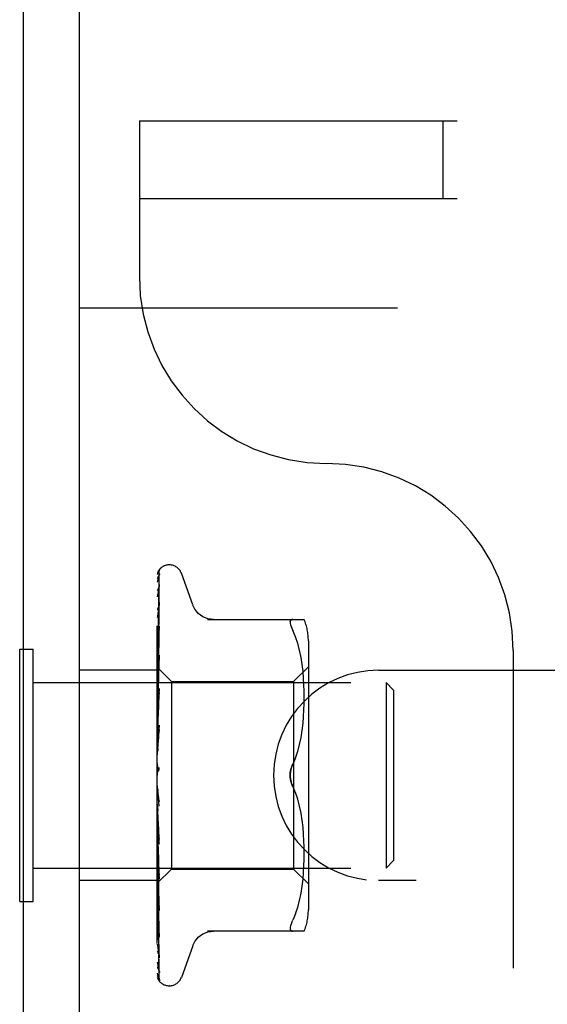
# Model space of a CAD drawing. Header units: inches. Extents: x 0 to 77.3, y 0 to 50.
# Tile 36 of 49: x 57.4 to 58.1, y 43.6 to 44.9. Entities that reach past the tile are written whole.
import ezdxf

# ---------------------------------------------------------------- set-up
doc = ezdxf.new("R2010")
doc.units = ezdxf.units.IN
doc.header["$LTSCALE"] = 4.25
doc.header["$MEASUREMENT"] = 0
doc.linetypes.add('HIDDEN', pattern=[0.2, 0.1, -0.1])
doc.layers.get('0').update_dxf_attribs({"linetype": 'CONTINUOUS'})
doc.layers.add('DEFAULT_2', color=8, linetype='HIDDEN')

msp = doc.modelspace()

# ---------------------------------------------------------------- linework, layer by layer
at = {"color": 3, "linetype": 'Continuous'}
for p, q in [((57.374874, 37.678287), (57.374874, 47.210287)), ((57.449874, 37.615287), (57.449874, 47.210287))]:
    msp.add_line(p, q, dxfattribs=at)
at = {"color": 7, "linetype": 'Continuous'}
for p, q in [((57.369874, 43.696787), (57.369874, 44.033787)), ((57.369874, 44.033787), (57.374874, 44.033787)), ((57.369874, 43.696787), (57.374874, 43.696787))]:
    msp.add_line(p, q, dxfattribs=at)
at = {"layer": 'DEFAULT_2', "color": 8, "linetype": 'HIDDEN'}
for p, q in [((57.529874, 44.740287), (57.529874, 44.532287)), ((57.529874, 44.740287), (73.219874, 44.740287)), ((57.936124, 44.636287), (57.936124, 44.740287)), ((57.529874, 44.636287), (73.219874, 44.636287)), ((57.449874, 44.490287), (60.699874, 44.490287)), ((57.553874, 40.240287), (57.553874, 44.490287)), ((57.57037, 44.146537), (57.56954, 44.146537)), ((57.558192, 44.142023), (57.558138, 44.141968)), ((57.601425, 44.093279), (57.586032, 44.135571)), ((57.555516, 44.06505), (57.556517, 44.132329)), ((57.555516, 44.05497), (57.556517, 44.119486)), ((57.556516, 44.096251), (57.55652, 44.096363)), ((57.55652, 44.096363), (57.556535, 44.096508)), ((57.55466, 44.008752), (57.555842, 44.091595)), ((57.555516, 44.035835), (57.556517, 44.092849)), ((57.556516, 44.09285), (57.556534, 44.09308)), ((57.621159, 44.073621), (57.750382, 44.073621)), ((57.734963, 44.073621), (57.7337, 44.073434)), ((57.55466, 43.998563), (57.555516, 44.05497)), ((57.556512, 44.064621), (57.555742, 44.057981)), ((57.556516, 44.064663), (57.556513, 44.06463)), ((57.738568, 44.050575), (57.734963, 44.059037)), ((57.741634, 44.041715), (57.738558, 44.050605)), ((57.744143, 44.032358), (57.741619, 44.041763)), ((57.755898, 44.04488), (57.755898, 43.685695)), ((57.374874, 44.033787), (57.387874, 44.033787)), ((57.387874, 43.696787), (57.387874, 44.033787)), ((57.55466, 43.9858), (57.555516, 44.035835)), ((57.746145, 44.022802), (57.74413, 44.03241)), ((58.029874, 44.032287), (58.029874, 40.698287)), ((57.555841, 43.9981), (57.556516, 44.025855)), ((57.555841, 43.994811), (57.556515, 44.020715)), ((57.556515, 44.02585), (57.556502, 44.025647)), ((57.747656, 44.013266), (57.746136, 44.022853)), ((57.553874, 44.005787), (57.449874, 44.005787)), ((57.553874, 44.0095), (57.554661, 44.008751)), ((57.554483, 44.0052), (57.553874, 43.998663)), ((57.555302, 44.013687), (57.554483, 44.0052)), ((57.554634, 44.008778), (57.572875, 43.990537)), ((57.554655, 44.008757), (57.554637, 44.008775)), ((57.554661, 44.006104), (57.554637, 44.006233)), ((57.554661, 44.006207), (57.554637, 44.006131)), ((57.554661, 44.008751), (57.554655, 44.008757)), ((57.735898, 43.990537), (57.755898, 44.010537)), ((57.74876, 44.003896), (57.747649, 44.013316)), ((57.749525, 43.994969), (57.748755, 44.003952)), ((57.849874, 44.005787), (60.449874, 44.005787)), ((57.387874, 43.989287), (57.859874, 43.989287)), ((57.553874, 43.991342), (57.554257, 43.988794)), ((57.554257, 43.988794), (57.554637, 43.986142)), ((57.554661, 43.998361), (57.554637, 43.998596)), ((57.554661, 43.998563), (57.554637, 43.998397)), ((57.554659, 43.948629), (57.555841, 43.9981)), ((57.555206, 43.970002), (57.555841, 43.994811)), ((57.572875, 43.990537), (57.572875, 43.740037)), ((57.572875, 43.990537), (57.735898, 43.990537)), ((57.735898, 43.990537), (57.735898, 43.740037)), ((57.750008, 43.986319), (57.749519, 43.995052)), ((57.859874, 43.989287), (57.859874, 43.741287)), ((57.869874, 43.979287), (57.859874, 43.989287)), ((57.553874, 43.981447), (57.554257, 43.98371)), ((57.553874, 43.975791), (57.554637, 43.96932)), ((57.554257, 43.98371), (57.554637, 43.985851)), ((57.554661, 43.9858), (57.554637, 43.986142)), ((57.55466, 43.986094), (57.554637, 43.985851)), ((57.554658, 43.924965), (57.556514, 43.981206)), ((57.556496, 43.980927), (57.555299, 43.967936)), ((57.555839, 43.957278), (57.556513, 43.975454)), ((57.556514, 43.981214), (57.556496, 43.980932)), ((57.750294, 43.977938), (57.750003, 43.986434)), ((57.750377, 43.969626), (57.750291, 43.978082)), ((57.869874, 43.979287), (57.869874, 43.751287)), ((57.553874, 43.963162), (57.554637, 43.968949)), ((57.555299, 43.967936), (57.554481, 43.958864)), ((57.55466, 43.968872), (57.554637, 43.96932)), ((57.55466, 43.969248), (57.554637, 43.968949)), ((57.554659, 43.948182), (57.555206, 43.970002)), ((57.750297, 43.9612), (57.750377, 43.969797)), ((57.554481, 43.958864), (57.553874, 43.951996)), ((57.553874, 43.956247), (57.554637, 43.948737)), ((57.55466, 43.948182), (57.554637, 43.948737)), ((57.555204, 43.939832), (57.555839, 43.957278)), ((57.749506, 43.943727), (57.750018, 43.952812)), ((57.750009, 43.952613), (57.750301, 43.96139)), ((57.553874, 43.941339), (57.554637, 43.948299)), ((57.55466, 43.948629), (57.554637, 43.948299)), ((57.554657, 43.924458), (57.555204, 43.939832)), ((57.748722, 43.934629), (57.74952, 43.943922)), ((57.553874, 43.933414), (57.554637, 43.925139)), ((57.556493, 43.932074), (57.553874, 43.902213)), ((57.553874, 43.916767), (57.554637, 43.92465)), ((57.554658, 43.924458), (57.554637, 43.925139)), ((57.554658, 43.924965), (57.554637, 43.92465)), ((57.554651, 43.899051), (57.556507, 43.932272)), ((57.555828, 43.916286), (57.556502, 43.92607)), ((57.556508, 43.932282), (57.556494, 43.932082)), ((57.746112, 43.915925), (57.747635, 43.92547)), ((57.747614, 43.925316), (57.74874, 43.93481)), ((57.555194, 43.906839), (57.555828, 43.916286)), ((57.744148, 43.906544), (57.746134, 43.916045)), ((57.553874, 43.90812), (57.554637, 43.899377)), ((57.553874, 43.890334), (57.554637, 43.898854)), ((57.554652, 43.899051), (57.554637, 43.898855)), ((57.554648, 43.898472), (57.555194, 43.906839)), ((57.741673, 43.897321), (57.744168, 43.906628)), ((57.73861, 43.888472), (57.734963, 43.879871)), ((57.553874, 43.881278), (57.554637, 43.872383)), ((57.553874, 43.862997), (57.554637, 43.871846)), ((57.554657, 43.870616), (57.554548, 43.870496)), ((57.554733, 43.870701), (57.554657, 43.870616)), ((57.554776, 43.870749), (57.554733, 43.870701)), ((57.554875, 43.870863), (57.554823, 43.870802)), ((57.555413, 43.871567), (57.555423, 43.871582)), ((57.553874, 43.868815), (57.554068, 43.869192)), ((57.556493, 43.82392), (57.553874, 43.853857)), ((57.553874, 43.835742), (57.554637, 43.844601)), ((57.555168, 43.841076), (57.554622, 43.845817)), ((57.73861, 43.842102), (57.734963, 43.850704)), ((57.5558, 43.835788), (57.555168, 43.841076)), ((57.556468, 43.83039), (57.5558, 43.835788)), ((57.741687, 43.833206), (57.738602, 43.842123)), ((57.744168, 43.823947), (57.741673, 43.833254)), ((57.553874, 43.82685), (57.554637, 43.818611)), ((57.553874, 43.809555), (57.554637, 43.818103)), ((57.554656, 43.818333), (57.554637, 43.818611)), ((57.555201, 43.806944), (57.554655, 43.818871)), ((57.556512, 43.773399), (57.554656, 43.818333)), ((57.746134, 43.814529), (57.744148, 43.82403)), ((57.555836, 43.793435), (57.555201, 43.806944)), ((57.747635, 43.805105), (57.746112, 43.81465)), ((57.74874, 43.795765), (57.747614, 43.805259)), ((57.554329, 43.79797), (57.553874, 43.803199)), ((57.553874, 43.801232), (57.554637, 43.793776)), ((57.553874, 43.785382), (57.554637, 43.793311)), ((57.555372, 43.786176), (57.554329, 43.79797)), ((57.554659, 43.793446), (57.554637, 43.793776)), ((57.554654, 43.793552), (57.554637, 43.793311)), ((57.554658, 43.793924), (57.554654, 43.793552)), ((57.555205, 43.775242), (57.554658, 43.793924)), ((57.556515, 43.726409), (57.554659, 43.793446)), ((57.55651, 43.779391), (57.555836, 43.793435)), ((57.74952, 43.786652), (57.748722, 43.795945)), ((57.553874, 43.777929), (57.554637, 43.771526)), ((57.556493, 43.773687), (57.555372, 43.786176)), ((57.750018, 43.777762), (57.749506, 43.786848)), ((57.750301, 43.769185), (57.750009, 43.777961)), ((57.553874, 43.764097), (57.554637, 43.77112)), ((57.55466, 43.771621), (57.554637, 43.77112)), ((57.554659, 43.771207), (57.554637, 43.771526)), ((57.555207, 43.74686), (57.554659, 43.77162)), ((57.555207, 43.745289), (57.554659, 43.771207)), ((57.55584, 43.754018), (57.555205, 43.775242)), ((57.556495, 43.773659), (57.556512, 43.773394)), ((57.750377, 43.760778), (57.750297, 43.769374)), ((57.553874, 43.757783), (57.554637, 43.752664)), ((57.553874, 43.754747), (57.554884, 43.743655)), ((57.553874, 43.74647), (57.554637, 43.752332)), ((57.55466, 43.752727), (57.554637, 43.752332)), ((57.55466, 43.752391), (57.554637, 43.752664)), ((57.555207, 43.722784), (57.55466, 43.752727)), ((57.555516, 43.704258), (57.55466, 43.75239)), ((57.556515, 43.731878), (57.55584, 43.754018)), ((57.750003, 43.74414), (57.750294, 43.752637)), ((57.750291, 43.752492), (57.750377, 43.760948)), ((57.869874, 43.751287), (57.859874, 43.741287)), ((57.387874, 43.741287), (57.859874, 43.741287)), ((57.553874, 43.721036), (57.572875, 43.740037)), ((57.554884, 43.743655), (57.555731, 43.734648)), ((57.555841, 43.71869), (57.555207, 43.74686)), ((57.556516, 43.684492), (57.555207, 43.745289)), ((57.572875, 43.740037), (57.735898, 43.740037)), ((57.735898, 43.740037), (57.755898, 43.720037)), ((57.749519, 43.735523), (57.750008, 43.744255)), ((57.554661, 43.737916), (57.554637, 43.737627)), ((57.554661, 43.737667), (57.554637, 43.737873)), ((57.554661, 43.727718), (57.554637, 43.727536)), ((57.554661, 43.727565), (57.554637, 43.727688)), ((57.555516, 43.684912), (57.55466, 43.737916)), ((57.555208, 43.690805), (57.55466, 43.727718)), ((57.555208, 43.690221), (57.55466, 43.727565)), ((57.555731, 43.734648), (57.556498, 43.72667)), ((57.556499, 43.726664), (57.556515, 43.726413)), ((57.747649, 43.717259), (57.74876, 43.726678)), ((57.748755, 43.726622), (57.749525, 43.735605)), ((57.553874, 43.724787), (57.449874, 43.724787)), ((57.554661, 43.722499), (57.554637, 43.722424)), ((57.554661, 43.722448), (57.554637, 43.722475)), ((57.554915, 43.704521), (57.55466, 43.722499)), ((57.555516, 43.662621), (57.55466, 43.722447)), ((57.555842, 43.688687), (57.555207, 43.722784)), ((57.556516, 43.689258), (57.555841, 43.71869)), ((57.746136, 43.707721), (57.747656, 43.717309)), ((60.449874, 43.724787), (57.849874, 43.724787)), ((57.553874, 43.710278), (57.554486, 43.703985)), ((57.555842, 43.640197), (57.554915, 43.704403)), ((57.556516, 43.649132), (57.555516, 43.704258)), ((57.74413, 43.698164), (57.746145, 43.707772)), ((57.374874, 43.696787), (57.387874, 43.696787)), ((57.556517, 43.604657), (57.555208, 43.690805)), ((57.556516, 43.653029), (57.555842, 43.688687)), ((57.738558, 43.67997), (57.741634, 43.688859)), ((57.741619, 43.688811), (57.744143, 43.698217)), ((57.556517, 43.624486), (57.555516, 43.684912)), ((57.556506, 43.684627), (57.556515, 43.684497)), ((57.738568, 43.679999), (57.734963, 43.671537)), ((57.556517, 43.602881), (57.555516, 43.669393)), ((57.556517, 43.594255), (57.555517, 43.662336)), ((57.7337, 43.668779), (57.734963, 43.671537)), ((57.556522, 43.649042), (57.556516, 43.649137)), ((57.750382, 43.656954), (57.621159, 43.656954)), ((57.556517, 43.593656), (57.555842, 43.639814)), ((57.601425, 43.637295), (57.586032, 43.595003)), ((57.57037, 43.584037), (57.56954, 43.584037))]:
    msp.add_line(p, q, dxfattribs=at)
for points in [[(57.558319, 44.142194), (57.557494, 44.14135), (57.556627, 44.140223), (57.555923, 44.139074), (57.555327, 44.137894), (57.554801, 44.13666), (57.55433, 44.13535), (57.553874, 44.133828)], [(57.557855, 44.141677), (57.557738, 44.141555), (57.557607, 44.141417), (57.557467, 44.141265), (57.557319, 44.1411), (57.557164, 44.140924), (57.557002, 44.140736), (57.556836, 44.140535), (57.556665, 44.140323), (57.556492, 44.140101), (57.556315, 44.139867), (57.556138, 44.139623), (57.555959, 44.139368), (57.55578, 44.139104), (57.555602, 44.138829), (57.555424, 44.138545), (57.555248, 44.138252), (57.555073, 44.137948), (57.554902, 44.137635), (57.554733, 44.137311), (57.554568, 44.136979), (57.554407, 44.136638), (57.554252, 44.136288), (57.554103, 44.13593), (57.553961, 44.135564), (57.553874, 44.135327)], [(57.556808, 44.135231), (57.556444, 44.134126), (57.555951, 44.1325), (57.55548, 44.130791), (57.55503, 44.129003), (57.554599, 44.127134), (57.554189, 44.125182), (57.553874, 44.123533)], [(57.556218, 44.133185), (57.555929, 44.132706), (57.555625, 44.132183), (57.555311, 44.131616), (57.554994, 44.131011), (57.554682, 44.130369), (57.554378, 44.129691), (57.55409, 44.128981), (57.553874, 44.128388)], [(57.55466, 44.006105), (57.555842, 44.087883), (57.556186, 44.111211), (57.556517, 44.133521)], [(57.555842, 44.091595), (57.556517, 44.137895), (57.556538, 44.138288), (57.556582, 44.138672), (57.556648, 44.139047), (57.556736, 44.13941), (57.556843, 44.139761), (57.556967, 44.140098), (57.557106, 44.140419), (57.557259, 44.140722), (57.557423, 44.141009), (57.557592, 44.141273), (57.557764, 44.141513), (57.557923, 44.141716), (57.55805, 44.141867), (57.558142, 44.141969), (57.558185, 44.142015), (57.55819, 44.142021)], [(57.556955, 44.134374), (57.556971, 44.134407), (57.556952, 44.134374), (57.556863, 44.134224), (57.5567, 44.13396), (57.556218, 44.133185)], [(57.556516, 44.133516), (57.556553, 44.134095), (57.55665, 44.134674), (57.556785, 44.135166), (57.556804, 44.135222)], [(57.556516, 44.132327), (57.556537, 44.132738), (57.556611, 44.133281), (57.55672, 44.133745), (57.556837, 44.134099), (57.556928, 44.134317), (57.556955, 44.134374)], [(57.558138, 44.141968), (57.558029, 44.141855), (57.557855, 44.141677)], [(57.556592, 44.120215), (57.55626, 44.118533), (57.555805, 44.116113), (57.555364, 44.113637), (57.554938, 44.111112), (57.554527, 44.108538), (57.554133, 44.10592), (57.553874, 44.10409)], [(57.556516, 44.119481), (57.556547, 44.119943), (57.556591, 44.120215)], [(57.555625, 44.116006), (57.555327, 44.115416), (57.55502, 44.114786), (57.554711, 44.11412), (57.554408, 44.113419), (57.554117, 44.11269), (57.553874, 44.112016)], [(57.55466, 43.998361), (57.555842, 44.074622), (57.556186, 44.096364), (57.556517, 44.117145)], [(57.556612, 44.117947), (57.556623, 44.117992), (57.556643, 44.118056), (57.556615, 44.117985), (57.556521, 44.117774), (57.556363, 44.117448), (57.556154, 44.117035), (57.555625, 44.116006)], [(57.556516, 44.117146), (57.556536, 44.117493), (57.556581, 44.117807), (57.556612, 44.117947)], [(57.556535, 44.096498), (57.556209, 44.094243), (57.55576, 44.091046), (57.555326, 44.087834), (57.554906, 44.084612), (57.554501, 44.081382), (57.554112, 44.078153), (57.553874, 44.076098)], [(57.55466, 43.986094), (57.555842, 44.056727), (57.556186, 44.076928), (57.556517, 44.096256)], [(57.556528, 44.093053), (57.556518, 44.093015), (57.556457, 44.092817), (57.556336, 44.09249), (57.556151, 44.092048), (57.555912, 44.091512), (57.555634, 44.090913), (57.555323, 44.09025), (57.554985, 44.089521), (57.554635, 44.088734), (57.554281, 44.087888), (57.553943, 44.086997), (57.553874, 44.086799)], [(57.629003, 44.073621), (57.625332, 44.073854), (57.621668, 44.074558), (57.618114, 44.075731), (57.614726, 44.077356), (57.611573, 44.079402), (57.608716, 44.081835), (57.606203, 44.084598), (57.604082, 44.087634), (57.602372, 44.090894), (57.601595, 44.092812)], [(57.731656, 44.071023), (57.731522, 44.069713), (57.731656, 44.068159), (57.732052, 44.06634), (57.732728, 44.064235), (57.7337, 44.061796), (57.734963, 44.059037)], [(57.731656, 44.071023), (57.732052, 44.072093), (57.732728, 44.072907), (57.7337, 44.073434)], [(57.555742, 44.057981), (57.55531, 44.054132), (57.554892, 44.050314), (57.554489, 44.046531), (57.553874, 44.040532)], [(57.554758, 44.055813), (57.554411, 44.055017), (57.554073, 44.054185), (57.553874, 44.053653)], [(57.55466, 43.969248), (57.555842, 44.030406), (57.556185, 44.047912), (57.556516, 44.064667)], [(57.556516, 44.060318), (57.556515, 44.060316), (57.556507, 44.060229), (57.556466, 44.060001), (57.556371, 44.059641), (57.556212, 44.059164), (57.555993, 44.058596), (57.555728, 44.057968), (57.555425, 44.057288), (57.554758, 44.055813)], [(57.555516, 44.01164), (57.556185, 44.044345), (57.556516, 44.060316)], [(57.555395, 44.017196), (57.554659, 44.015606), (57.554289, 44.014785), (57.553934, 44.013939), (57.553874, 44.013785)], [(57.556501, 44.02564), (57.556178, 44.022466), (57.555302, 44.013687)], [(57.556515, 44.020716), (57.556488, 44.020394), (57.556405, 44.019928), (57.556248, 44.019348), (57.55602, 44.018684), (57.555729, 44.017956), (57.555395, 44.017196)], [(57.553874, 44.009248), (57.554066, 44.00918), (57.554257, 44.009078), (57.554447, 44.008943), (57.554637, 44.008775)], [(57.553874, 44.008378), (57.554066, 44.00789), (57.554257, 44.00737), (57.554447, 44.006817), (57.554637, 44.006233)], [(57.553874, 44.007525), (57.554147, 44.007162), (57.554363, 44.006849), (57.554522, 44.006585), (57.554622, 44.006375), (57.55466, 44.006225), (57.554661, 44.006207)], [(57.553874, 44.006262), (57.554147, 44.006112), (57.554363, 44.00602), (57.554522, 44.005987), (57.554622, 44.006011), (57.554661, 44.006104)], [(57.553874, 44.004914), (57.554066, 44.005269), (57.554257, 44.00559), (57.554447, 44.005877), (57.554637, 44.006131)], [(57.553874, 44.002337), (57.554066, 44.001446), (57.554257, 44.000526), (57.554447, 43.999576), (57.554637, 43.998596)], [(57.55466, 43.968872), (57.555207, 43.996348), (57.555516, 44.01164)], [(57.553874, 44.00041), (57.554147, 43.999958), (57.554363, 43.99955), (57.554522, 43.999183), (57.554622, 43.998865), (57.55466, 43.998604), (57.554661, 43.998563)], [(57.553874, 43.995535), (57.554066, 43.996299), (57.554257, 43.997031), (57.554447, 43.99773), (57.554637, 43.998397)], [(57.553874, 43.997929), (57.554147, 43.997896), (57.554363, 43.997921), (57.554522, 43.998007), (57.554622, 43.99815), (57.554661, 43.998361)], [(57.553874, 43.988411), (57.554147, 43.987886), (57.554363, 43.987398), (57.554522, 43.986941), (57.554622, 43.986527), (57.55466, 43.986165), (57.55466, 43.986094)], [(57.553874, 43.984802), (57.554147, 43.984887), (57.554363, 43.985029), (57.554522, 43.985231), (57.554622, 43.985486), (57.554661, 43.9858)], [(57.556513, 43.975465), (57.556507, 43.975356), (57.556446, 43.974805), (57.556309, 43.974158), (57.556093, 43.973452), (57.555822, 43.972736), (57.555509, 43.97202), (57.555175, 43.971321)], [(57.553874, 43.971962), (57.554147, 43.971384), (57.554363, 43.970832), (57.554522, 43.970302), (57.554622, 43.969807), (57.55466, 43.969357), (57.55466, 43.969248)], [(57.555175, 43.971321), (57.554495, 43.96997), (57.554168, 43.969301), (57.553874, 43.968659)], [(57.553874, 43.967356), (57.554147, 43.967555), (57.554363, 43.967809), (57.554522, 43.968119), (57.554622, 43.968479), (57.55466, 43.968872)], [(57.553874, 43.951657), (57.554147, 43.951047), (57.554363, 43.950452), (57.554522, 43.949868), (57.554622, 43.949309), (57.55466, 43.948788), (57.55466, 43.948629)], [(57.553874, 43.94622), (57.554147, 43.946527), (57.554363, 43.946883), (57.554522, 43.947291), (57.554622, 43.947741), (57.55466, 43.948182)], [(57.553874, 43.928231), (57.554147, 43.92761), (57.554363, 43.926994), (57.554522, 43.926377), (57.554622, 43.925774), (57.55466, 43.9252), (57.554658, 43.924965)], [(57.553874, 43.922159), (57.554147, 43.922563), (57.554363, 43.923008), (57.554522, 43.9235), (57.554622, 43.924024), (57.554658, 43.924458)], [(57.556504, 43.92611), (57.556493, 43.925963), (57.556405, 43.925327), (57.556246, 43.924661), (57.556025, 43.923997), (57.555767, 43.923372), (57.555482, 43.922783), (57.555188, 43.922236), (57.55489, 43.92172), (57.554301, 43.920726)], [(57.554301, 43.920726), (57.554013, 43.920218), (57.553874, 43.919959)], [(57.553874, 43.90253), (57.554147, 43.901921), (57.554363, 43.901305), (57.554522, 43.900678), (57.554622, 43.900054), (57.55466, 43.899448), (57.554652, 43.899051)], [(57.553874, 43.896043), (57.554147, 43.896529), (57.554363, 43.897048), (57.554522, 43.897604), (57.554622, 43.898183), (57.554649, 43.898472)], [(57.554649, 43.898472), (57.55466, 43.898773), (57.554637, 43.899377)], [(57.734963, 43.879871), (57.738602, 43.888451), (57.741687, 43.897369)], [(57.553874, 43.875483), (57.554147, 43.874907), (57.554363, 43.874315), (57.554522, 43.873699), (57.554622, 43.873076), (57.55466, 43.872461), (57.554637, 43.871846)], [(57.554548, 43.870496), (57.554497, 43.87044), (57.554422, 43.870356), (57.554328, 43.870245), (57.554209, 43.870098), (57.554081, 43.869928), (57.553954, 43.869749), (57.553874, 43.869627)], [(57.554068, 43.869192), (57.554147, 43.869366), (57.554363, 43.869939), (57.554522, 43.87054), (57.554622, 43.871154), (57.55466, 43.871766), (57.554637, 43.872383)], [(57.554068, 43.869192), (57.554269, 43.869603), (57.554501, 43.87005), (57.554737, 43.870476), (57.554976, 43.870882), (57.555219, 43.871272), (57.555413, 43.871567)], [(57.554636, 43.870588), (57.554666, 43.870626), (57.554739, 43.870709), (57.554856, 43.870842), (57.555011, 43.871026), (57.555199, 43.871266), (57.555413, 43.871567)], [(57.555062, 43.871089), (57.554995, 43.871006), (57.554932, 43.87093)], [(57.555424, 43.871582), (57.555372, 43.871506), (57.555288, 43.871386), (57.555208, 43.871277), (57.555133, 43.871179)], [(57.555423, 43.871582), (57.55563, 43.871911), (57.555852, 43.872319), (57.556062, 43.872786), (57.556246, 43.873307), (57.556391, 43.873878), (57.556484, 43.874474), (57.556517, 43.875066), (57.556493, 43.875652)], [(57.731525, 43.865287), (57.731583, 43.867196), (57.731759, 43.869117), (57.732058, 43.871053), (57.732467, 43.872964), (57.732982, 43.87482), (57.73358, 43.876601), (57.734238, 43.878283), (57.734963, 43.879871)], [(57.734963, 43.879871), (57.733916, 43.877495), (57.733055, 43.87506), (57.732379, 43.872584), (57.731896, 43.870108), (57.731612, 43.867671), (57.731525, 43.865287)], [(57.731525, 43.865287), (57.731612, 43.862901), (57.731896, 43.860462), (57.732381, 43.857985), (57.733057, 43.85551), (57.733917, 43.853077), (57.734963, 43.850704)], [(57.734963, 43.850704), (57.734383, 43.85196), (57.733841, 43.853285), (57.73333, 43.854681), (57.732866, 43.856135), (57.732462, 43.857633), (57.732124, 43.859164), (57.73186, 43.860719), (57.73167, 43.862272), (57.731559, 43.863794), (57.731525, 43.865287)], [(57.553874, 43.848067), (57.554147, 43.847547), (57.554363, 43.846998), (57.554522, 43.846417), (57.554622, 43.845817)], [(57.553874, 43.84146), (57.554147, 43.842055), (57.554363, 43.842662), (57.554522, 43.843286), (57.554622, 43.843913), (57.55466, 43.844526), (57.554637, 43.845133)], [(57.554622, 43.845817), (57.55466, 43.845214), (57.554637, 43.844601)], [(57.553874, 43.835714), (57.553969, 43.835556), (57.554215, 43.835173), (57.554462, 43.834806), (57.554717, 43.834433), (57.554982, 43.83404), (57.55525, 43.833619), (57.555523, 43.833153), (57.555792, 43.832628), (57.556042, 43.832046), (57.556258, 43.831404), (57.556414, 43.830736), (57.556477, 43.830304)], [(57.553874, 43.821274), (57.554147, 43.820827), (57.554363, 43.820343), (57.554522, 43.819817), (57.554622, 43.819262), (57.554655, 43.818871)], [(57.553874, 43.814966), (57.554147, 43.815584), (57.554363, 43.816203), (57.554522, 43.816828), (57.554622, 43.817444), (57.55466, 43.818036), (57.554656, 43.818333)], [(57.554655, 43.818871), (57.55466, 43.818693), (57.554637, 43.818103)], [(57.553874, 43.796071), (57.554128, 43.795743), (57.554334, 43.795376), (57.554492, 43.794967), (57.554599, 43.794524), (57.554653, 43.794053), (57.554658, 43.793924)], [(57.553874, 43.790291), (57.554147, 43.790909), (57.554363, 43.791518), (57.554522, 43.792121), (57.554622, 43.792704), (57.55466, 43.793254), (57.554659, 43.793446)], [(57.553874, 43.785933), (57.553959, 43.785756), (57.554266, 43.78515), (57.554583, 43.784557), (57.554906, 43.783959), (57.55523, 43.783346), (57.555547, 43.782708), (57.555845, 43.782037), (57.556106, 43.781349), (57.556316, 43.780645), (57.556451, 43.779972), (57.55651, 43.779373)], [(57.553874, 43.77337), (57.554147, 43.773116), (57.554363, 43.77281), (57.554522, 43.772449), (57.554622, 43.772042), (57.55466, 43.771621)], [(57.553874, 43.768326), (57.554148, 43.768927), (57.554365, 43.769503), (57.554523, 43.770055), (57.554621, 43.770579), (57.554659, 43.771068), (57.554659, 43.771207)], [(57.553874, 43.753992), (57.554147, 43.753849), (57.554363, 43.75365), (57.554522, 43.753393), (57.554622, 43.753084), (57.55466, 43.752727)], [(57.553874, 43.749865), (57.554147, 43.750419), (57.554363, 43.750942), (57.554522, 43.751437), (57.554622, 43.751894), (57.55466, 43.752302), (57.55466, 43.752391)], [(57.553874, 43.741523), (57.554066, 43.740563), (57.554257, 43.739635), (57.554447, 43.738738), (57.554637, 43.737873)], [(57.553874, 43.738796), (57.554224, 43.737987), (57.554573, 43.737237)], [(57.553874, 43.738635), (57.554147, 43.73861), (57.554363, 43.738525), (57.554522, 43.738381), (57.554622, 43.738181), (57.554661, 43.737916)], [(57.553874, 43.735577), (57.554147, 43.736067), (57.554363, 43.736518), (57.554522, 43.736931), (57.554622, 43.737299), (57.55466, 43.737612), (57.554661, 43.737667)], [(57.553874, 43.733137), (57.554066, 43.734218), (57.554257, 43.735326), (57.554447, 43.736463), (57.554637, 43.737627)], [(57.553874, 43.729736), (57.554066, 43.729174), (57.554257, 43.728645), (57.554447, 43.72815), (57.554637, 43.727688)], [(57.553874, 43.727857), (57.554147, 43.727949), (57.554363, 43.727982), (57.554522, 43.727956), (57.554622, 43.727872), (57.554661, 43.727718)], [(57.553874, 43.725976), (57.554147, 43.726386), (57.554363, 43.726748), (57.554522, 43.727064), (57.554622, 43.727329), (57.55466, 43.727536), (57.554661, 43.727565)], [(57.553874, 43.72458), (57.554066, 43.725273), (57.554257, 43.725996), (57.554447, 43.726751), (57.554637, 43.727536)], [(57.554573, 43.737237), (57.555282, 43.735756), (57.555614, 43.735026), (57.555913, 43.734307), (57.55616, 43.733625), (57.556344, 43.732995), (57.556457, 43.732445), (57.556508, 43.731997), (57.556514, 43.731869)], [(57.553874, 43.722848), (57.554066, 43.722704), (57.554257, 43.722594), (57.554447, 43.722518), (57.554637, 43.722475)], [(57.553874, 43.722045), (57.554147, 43.722252), (57.554363, 43.722401), (57.554522, 43.722494), (57.554622, 43.722529), (57.55466, 43.722506), (57.554661, 43.722499)], [(57.553874, 43.72141), (57.554147, 43.721724), (57.554363, 43.721985), (57.554522, 43.722193), (57.554622, 43.722346), (57.55466, 43.722439), (57.554661, 43.722448)], [(57.553874, 43.721109), (57.554066, 43.721388), (57.554257, 43.7217), (57.554447, 43.722046), (57.554637, 43.722424)], [(57.556517, 43.621598), (57.555208, 43.702923), (57.554915, 43.721424)], [(57.554486, 43.703985), (57.554889, 43.699973), (57.555306, 43.695906), (57.555737, 43.691786), (57.556506, 43.684635)], [(57.553874, 43.696101), (57.554049, 43.695646), (57.554376, 43.694856), (57.554714, 43.694092), (57.555374, 43.692642)], [(57.555374, 43.692642), (57.555677, 43.691957), (57.555946, 43.691312), (57.556171, 43.690714), (57.55634, 43.690191), (57.556447, 43.689762), (57.5565, 43.689448), (57.556515, 43.689256)], [(57.553874, 43.671386), (57.554106, 43.669223), (57.554494, 43.665725), (57.554898, 43.662203), (57.555317, 43.658669), (57.555749, 43.655123), (57.556196, 43.651571), (57.556521, 43.649052)], [(57.553874, 43.659426), (57.554113, 43.658779), (57.554467, 43.657901), (57.554826, 43.657075), (57.555173, 43.65631), (57.555501, 43.655595), (57.555801, 43.65493), (57.556061, 43.654329), (57.556271, 43.6538), (57.556416, 43.653384), (57.556454, 43.653256)], [(57.7337, 43.668779), (57.732728, 43.666339), (57.732052, 43.664234), (57.731656, 43.662416), (57.731522, 43.660861), (57.731656, 43.659551), (57.732052, 43.658481), (57.732728, 43.657668), (57.7337, 43.65714), (57.734963, 43.656954)], [(57.556454, 43.653256), (57.556493, 43.653105), (57.556517, 43.652978), (57.556516, 43.653003), (57.556516, 43.653026)], [(57.601595, 43.637763), (57.602372, 43.63968), (57.604082, 43.64294), (57.606203, 43.645977), (57.608716, 43.648739), (57.611573, 43.651172), (57.614726, 43.653219), (57.618114, 43.654843), (57.621668, 43.656017), (57.625332, 43.656721), (57.629003, 43.656954)], [(57.553874, 43.639465), (57.55412, 43.637523), (57.554511, 43.634589), (57.554919, 43.631676), (57.55534, 43.628793), (57.555777, 43.62594), (57.556228, 43.623122), (57.556556, 43.621148)], [(57.553874, 43.630111), (57.554058, 43.629595), (57.554375, 43.628784), (57.554705, 43.628011), (57.555038, 43.627279), (57.555363, 43.626596), (57.555939, 43.62541)], [(57.555939, 43.62541), (57.556171, 43.624924), (57.556355, 43.624522), (57.556482, 43.624219), (57.556523, 43.624113)], [(57.556523, 43.624113), (57.556551, 43.624036), (57.55657, 43.623977), (57.556555, 43.624046), (57.556528, 43.624251), (57.556516, 43.624484)], [(57.556556, 43.621141), (57.556529, 43.621349), (57.556516, 43.621604)], [(57.553874, 43.615647), (57.554154, 43.613919), (57.554553, 43.611632), (57.55497, 43.60941), (57.555403, 43.607255), (57.555853, 43.605167), (57.55632, 43.603151), (57.55666, 43.601764)], [(57.553874, 43.609222), (57.553963, 43.608969), (57.554219, 43.60829), (57.554491, 43.607636), (57.554772, 43.60701), (57.55506, 43.606413), (57.555347, 43.605846), (57.555629, 43.605313), (57.5559, 43.604816), (57.556373, 43.603965)], [(57.553874, 43.600731), (57.554254, 43.599108), (57.55469, 43.597475), (57.555154, 43.595938), (57.555648, 43.594485), (57.556181, 43.59311), (57.55676, 43.591811), (57.557204, 43.590935)], [(57.553874, 43.597514), (57.553953, 43.597292), (57.554215, 43.596619), (57.554495, 43.595974), (57.554788, 43.595361), (57.55509, 43.594779), (57.555395, 43.594232), (57.555699, 43.593719), (57.555999, 43.593242), (57.556287, 43.592806), (57.55656, 43.592409), (57.556808, 43.592062), (57.557274, 43.591426)], [(57.553874, 43.595074), (57.554244, 43.594105), (57.55464, 43.593233), (57.554709, 43.593097)], [(57.556373, 43.603965), (57.556554, 43.603638), (57.556644, 43.60347)], [(57.556644, 43.60347), (57.556681, 43.603399), (57.556752, 43.603258), (57.556766, 43.603229), (57.556729, 43.603326), (57.556658, 43.603561), (57.556581, 43.603923), (57.556527, 43.604395), (57.556516, 43.604657)], [(57.55666, 43.60176), (57.556613, 43.601968), (57.556541, 43.60245), (57.556516, 43.602887)], [(57.557274, 43.591426), (57.557299, 43.59139), (57.55734, 43.591334), (57.557312, 43.591377), (57.557221, 43.591529), (57.557079, 43.591802), (57.556915, 43.592183), (57.556752, 43.592663), (57.55662, 43.593217), (57.556538, 43.593818), (57.556516, 43.594257)], [(57.557208, 43.590929), (57.557044, 43.591261), (57.556838, 43.591783), (57.55667, 43.592377), (57.556559, 43.593019), (57.556516, 43.59366)]]:
    msp.add_lwpolyline(points, dxfattribs=at)
for centre, radius, start, end in [((57.779874, 44.532287), 0.25, 180, 270), ((57.779874, 44.032287), 0.25, 0, 90), ((57.56954, 44.129871), 0.016667, 90, 132.235341), ((57.57037, 44.129871), 0.016667, 20, 90), ((57.67832, 44.04488), 0.077578, 0, 22.076065), ((57.849874, 43.865287), 0.1405, 90, 270), ((57.67832, 43.685695), 0.077578, 337.923935, 360), ((57.57037, 43.600704), 0.016667, 270, 340), ((57.56954, 43.600704), 0.016667, 207.148769, 270)]:
    msp.add_arc(centre, radius, start, end, dxfattribs=at)

doc.saveas('drawing.dxf')
